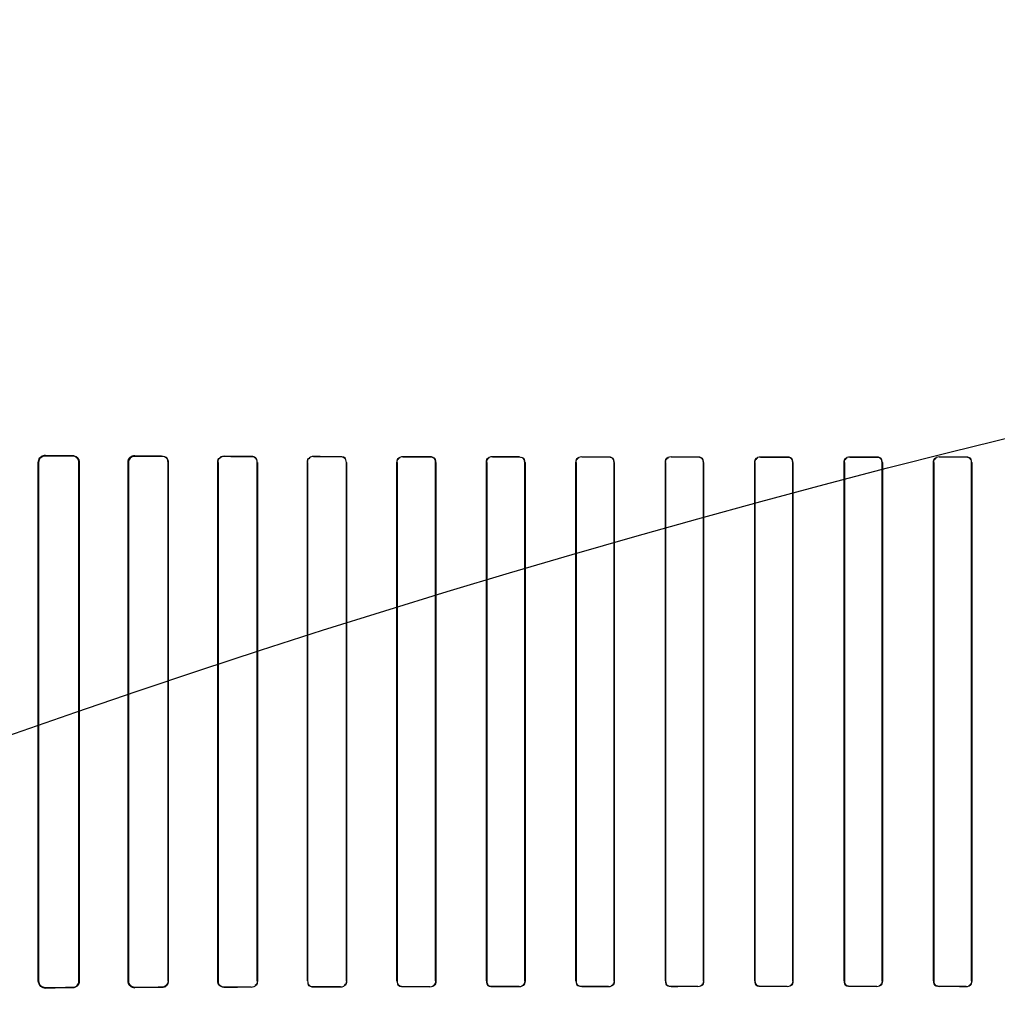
# Model space of a CAD drawing. Header units: millimetres. Extents: x 0 to 297, y 0 to 210.
# Tile 134 of 256: x 56.462 to 56.736, y 157.677 to 157.953. Entities that reach past the tile are written whole.
import ezdxf

# ---------------------------------------------------------------- set-up
doc = ezdxf.new("R2010")
doc.units = ezdxf.units.MM
doc.header["$LTSCALE"] = 16.335
doc.layers.get('0').update_dxf_attribs({"linetype": 'CONTINUOUS'})
for name, color, linetype in [('AXES_REF', 7, 'CONTINUOUS'), ('INTFCLR_1', 7, 'CONTINUOUS'), ('INTFCLR_72935', 7, 'CONTINUOUS')]:
    doc.layers.add(name, color=color, linetype=linetype)

msp = doc.modelspace()

# ---------------------------------------------------------------- linework, layer by layer
at = {"color": 7, "linetype": 'Continuous'}
for radius in [4.84791, 4.8475, 4.81646]:
    msp.add_circle((57.44573, 154.95648), radius, dxfattribs=at)
msp.add_arc((57.44573, 154.95648), 4.8, 278.27713, 261.72287, dxfattribs=at)
at = {"layer": 'AXES_REF', "color": 9, "linetype": 'Continuous'}
for radius in [4.42226, 2.96429]:
    msp.add_circle((57.44573, 154.95648), radius, dxfattribs=at)
at = {"layer": 'AXES_REF', "color": 7, "linetype": 'Continuous'}
msp.add_arc((57.44573, 154.95648), 4.91, 143.27538, 36.72462, dxfattribs=at)
at = {"layer": 'INTFCLR_1', "color": 7, "linetype": 'Continuous'}
for p, q in [((56.46873, 157.83078), (56.46934, 157.83087)), ((56.46934, 157.68207), (56.46873, 157.68217))]:
    msp.add_line(p, q, dxfattribs=at)
at = {"layer": 'INTFCLR_1', "color": 9, "linetype": 'Continuous'}
for p, q in [((56.46934, 157.83096), (56.46934, 157.83087)), ((56.47684, 157.83084), (56.47684, 157.83093)), ((56.49434, 157.83085), (56.49434, 157.83078)), ((56.50184, 157.83075), (56.50184, 157.83083)), ((56.51934, 157.83077), (56.51934, 157.8307)), ((56.52684, 157.83068), (56.52684, 157.83075)), ((56.54434, 157.83071), (56.54434, 157.83064)), ((56.55184, 157.83063), (56.55184, 157.83069)), ((56.56934, 157.83066), (56.56934, 157.8306)), ((56.57684, 157.83059), (56.57684, 157.83064)), ((56.59434, 157.83062), (56.59434, 157.83056)), ((56.60184, 157.83055), (56.60184, 157.83061)), ((56.61934, 157.83059), (56.61934, 157.83054)), ((56.62684, 157.83053), (56.62684, 157.83058)), ((56.64434, 157.83057), (56.64434, 157.83052)), ((56.65184, 157.83052), (56.65184, 157.83057)), ((56.66934, 157.83056), (56.66934, 157.83051)), ((56.67684, 157.83051), (56.67684, 157.83056)), ((56.69434, 157.83056), (56.69434, 157.83051)), ((56.70184, 157.83051), (56.70184, 157.83056)), ((56.71934, 157.83057), (56.71934, 157.83052)), ((56.72684, 157.83052), (56.72684, 157.83057)), ((56.46743, 157.82897), (56.46734, 157.82897)), ((56.47879, 157.82897), (56.4787, 157.82897)), ((56.49253, 157.82897), (56.49245, 157.82897)), ((56.50369, 157.82897), (56.50362, 157.82897)), ((56.5176, 157.82897), (56.51754, 157.82897)), ((56.52861, 157.82897), (56.52855, 157.82897)), ((56.54266, 157.82897), (56.5426, 157.82897)), ((56.55356, 157.82897), (56.5535, 157.82897)), ((56.56771, 157.82897), (56.56765, 157.82897)), ((56.57851, 157.82897), (56.57845, 157.82897)), ((56.59275, 157.82897), (56.59269, 157.82897)), ((56.60348, 157.82897), (56.60342, 157.82897)), ((56.61777, 157.82897), (56.61772, 157.82897)), ((56.62845, 157.82897), (56.6284, 157.82897)), ((56.64279, 157.82897), (56.64274, 157.82897)), ((56.65344, 157.82897), (56.65338, 157.82897)), ((56.6678, 157.82897), (56.66775, 157.82897)), ((56.67843, 157.82897), (56.67838, 157.82897)), ((56.6928, 157.82897), (56.69275, 157.82897)), ((56.70343, 157.82897), (56.70338, 157.82897)), ((56.7178, 157.82897), (56.71774, 157.82897)), ((56.72844, 157.82897), (56.72839, 157.82897)), ((56.46734, 157.68397), (56.46743, 157.68397)), ((56.4787, 157.68397), (56.47879, 157.68397)), ((56.49245, 157.68397), (56.49253, 157.68397)), ((56.50362, 157.68397), (56.50369, 157.68397)), ((56.51754, 157.68397), (56.5176, 157.68397)), ((56.52855, 157.68397), (56.52861, 157.68397)), ((56.5426, 157.68397), (56.54266, 157.68397)), ((56.5535, 157.68397), (56.55356, 157.68397)), ((56.56765, 157.68397), (56.56771, 157.68397)), ((56.57845, 157.68397), (56.57851, 157.68397)), ((56.59269, 157.68397), (56.59275, 157.68397)), ((56.60342, 157.68397), (56.60348, 157.68397)), ((56.61772, 157.68397), (56.61777, 157.68397)), ((56.6284, 157.68397), (56.62845, 157.68397)), ((56.64274, 157.68397), (56.64279, 157.68397)), ((56.65338, 157.68397), (56.65344, 157.68397)), ((56.66775, 157.68397), (56.6678, 157.68397)), ((56.67838, 157.68397), (56.67843, 157.68397)), ((56.69275, 157.68397), (56.6928, 157.68397)), ((56.70338, 157.68397), (56.70343, 157.68397)), ((56.71774, 157.68397), (56.7178, 157.68397)), ((56.72839, 157.68397), (56.72844, 157.68397)), ((56.46934, 157.68207), (56.46934, 157.68198)), ((56.47684, 157.68202), (56.47684, 157.6821)), ((56.49434, 157.68216), (56.49434, 157.68209)), ((56.50184, 157.68212), (56.50184, 157.68219)), ((56.51934, 157.68224), (56.51934, 157.68217)), ((56.52684, 157.68219), (56.52684, 157.68226)), ((56.54434, 157.6823), (56.54434, 157.68224)), ((56.55184, 157.68225), (56.55184, 157.68231)), ((56.56934, 157.68234), (56.56934, 157.68229)), ((56.57684, 157.6823), (56.57684, 157.68236)), ((56.59434, 157.68238), (56.59434, 157.68232)), ((56.60184, 157.68233), (56.60184, 157.68239)), ((56.61934, 157.68241), (56.61934, 157.68235)), ((56.62684, 157.68236), (56.62684, 157.68241)), ((56.64434, 157.68242), (56.64434, 157.68237)), ((56.65184, 157.68237), (56.65184, 157.68243)), ((56.66934, 157.68243), (56.66934, 157.68238)), ((56.67684, 157.68238), (56.67684, 157.68243)), ((56.69434, 157.68243), (56.69434, 157.68238)), ((56.70184, 157.68238), (56.70184, 157.68243)), ((56.71934, 157.68243), (56.71934, 157.68237)), ((56.72684, 157.68237), (56.72684, 157.68242))]:
    msp.add_line(p, q, dxfattribs=at)
at = {"layer": 'INTFCLR_1', "color": 6, "linetype": 'Continuous'}
for p, q in [((56.46734, 157.68397), (56.46734, 157.82897)), ((56.46743, 157.68397), (56.46743, 157.82897)), ((56.4787, 157.82897), (56.4787, 157.68397)), ((56.47879, 157.82897), (56.47879, 157.68397)), ((56.49245, 157.68397), (56.49245, 157.82897)), ((56.49253, 157.68397), (56.49253, 157.82897)), ((56.50362, 157.82897), (56.50362, 157.68397)), ((56.50369, 157.82897), (56.50369, 157.68397)), ((56.51754, 157.68397), (56.51754, 157.82897)), ((56.5176, 157.68397), (56.5176, 157.82897)), ((56.52855, 157.82897), (56.52855, 157.68397)), ((56.52861, 157.82897), (56.52861, 157.68397)), ((56.5426, 157.68397), (56.5426, 157.82897)), ((56.54266, 157.68397), (56.54266, 157.82897)), ((56.5535, 157.82897), (56.5535, 157.68397)), ((56.55356, 157.82897), (56.55356, 157.68397)), ((56.56765, 157.68397), (56.56765, 157.82897)), ((56.56771, 157.68397), (56.56771, 157.82897)), ((56.57845, 157.82897), (56.57845, 157.68397)), ((56.57851, 157.82897), (56.57851, 157.68397)), ((56.59269, 157.68397), (56.59269, 157.82897)), ((56.59275, 157.68397), (56.59275, 157.82897)), ((56.60342, 157.82897), (56.60342, 157.68397)), ((56.60348, 157.82897), (56.60348, 157.68397)), ((56.61772, 157.68397), (56.61772, 157.82897)), ((56.61777, 157.68397), (56.61777, 157.82897)), ((56.6284, 157.82897), (56.6284, 157.68397)), ((56.62845, 157.82897), (56.62845, 157.68397)), ((56.64274, 157.68397), (56.64274, 157.82897)), ((56.64279, 157.68397), (56.64279, 157.82897)), ((56.65338, 157.82897), (56.65338, 157.68397)), ((56.65344, 157.82897), (56.65344, 157.68397)), ((56.66775, 157.68397), (56.66775, 157.82897)), ((56.6678, 157.68397), (56.6678, 157.82897)), ((56.67838, 157.82897), (56.67838, 157.68397)), ((56.67843, 157.82897), (56.67843, 157.68397)), ((56.69275, 157.68397), (56.69275, 157.82897)), ((56.6928, 157.68397), (56.6928, 157.82897)), ((56.70338, 157.82897), (56.70338, 157.68397)), ((56.70343, 157.82897), (56.70343, 157.68397)), ((56.71774, 157.68397), (56.71774, 157.82897)), ((56.7178, 157.68397), (56.7178, 157.82897)), ((56.72839, 157.82897), (56.72839, 157.68397)), ((56.72844, 157.82897), (56.72844, 157.68397))]:
    msp.add_line(p, q, dxfattribs=at)
for centre, major_axis, start_param, end_param in [((56.68559, 157.83147), (0.26078, 0), -2.548571, -2.498918), ((56.68559, 157.83147), (0.27578, 0), -2.472123, -2.429437), ((56.68559, 157.83147), (0.26078, 0), -2.394089, -2.352695), ((56.68559, 157.83147), (0.27578, 0), -2.337129, -2.300034), ((56.68559, 157.83147), (0.26078, 0), -2.262072, -2.225293), ((56.68559, 157.83147), (0.27578, 0), -2.217858, -2.184193), ((56.68559, 157.83147), (0.26078, 0), -2.143198, -2.109347), ((56.68559, 157.83147), (0.27578, 0), -2.10853, -2.077154), ((56.68559, 157.83147), (0.26078, 0), -2.032847, -2.000965), ((56.68559, 157.83147), (0.27578, 0), -2.005937, -1.976148), ((56.68559, 157.83147), (0.26078, 0), -1.928279, -1.897747), ((56.68559, 157.83147), (0.27578, 0), -1.908037, -1.879358), ((56.68559, 157.83147), (0.26078, 0), -1.827661, -1.798036), ((56.68559, 157.83147), (0.27578, 0), -1.8134, -1.785477), ((56.68559, 157.83147), (0.26078, 0), -1.729645, -1.700582), ((56.68559, 157.83147), (0.27578, 0), -1.720938, -1.693486), ((56.68559, 157.83147), (0.26078, 0), -1.633151, -1.604356), ((56.68559, 157.83147), (0.27578, 0), -1.629755, -1.60253), ((56.68559, 157.83147), (0.26078, 0), -1.537236, -1.508442), ((56.68559, 157.83147), (0.27578, 0), -1.539062, -1.511838), ((56.68559, 157.83147), (0.26078, 0), -1.441011, -1.411947), ((56.68559, 157.83147), (0.27578, 0), -1.448107, -1.420655), ((56.68559, 157.68147), (0.27578, 0), 2.429437, 2.472123), ((56.68559, 157.68147), (0.26078, 0), 2.498918, 2.548571), ((56.68559, 157.68147), (0.27578, 0), 2.300034, 2.337129), ((56.68559, 157.68147), (0.26078, 0), 2.352695, 2.394089), ((56.68559, 157.68147), (0.27578, 0), 2.184193, 2.217858), ((56.68559, 157.68147), (0.26078, 0), 2.225293, 2.262072), ((56.68559, 157.68147), (0.27578, 0), 2.077154, 2.10853), ((56.68559, 157.68147), (0.26078, 0), 2.109347, 2.143198), ((56.68559, 157.68147), (0.27578, 0), 1.976148, 2.005937), ((56.68559, 157.68147), (0.26078, 0), 2.000965, 2.032847), ((56.68559, 157.68147), (0.27578, 0), 1.879358, 1.908037), ((56.68559, 157.68147), (0.26078, 0), 1.897747, 1.928279), ((56.68559, 157.68147), (0.27578, 0), 1.785477, 1.8134), ((56.68559, 157.68147), (0.26078, 0), 1.798036, 1.827661), ((56.68559, 157.68147), (0.27578, 0), 1.693486, 1.720938), ((56.68559, 157.68147), (0.26078, 0), 1.700582, 1.729645), ((56.68559, 157.68147), (0.27578, 0), 1.60253, 1.629755), ((56.68559, 157.68147), (0.26078, 0), 1.604356, 1.633151), ((56.68559, 157.68147), (0.27578, 0), 1.511838, 1.539062), ((56.68559, 157.68147), (0.26078, 0), 1.508442, 1.537236), ((56.68559, 157.68147), (0.27578, 0), 1.420655, 1.448107), ((56.68559, 157.68147), (0.26078, 0), 1.411947, 1.441011)]:
    msp.add_ellipse(centre, major_axis=major_axis, ratio=0.003491, start_param=start_param, end_param=end_param, dxfattribs=at)
for points, knots in [([(56.46734, 157.82897), (56.46734, 157.82942), (56.4677, 157.83047), (56.46877, 157.83097), (56.46934, 157.83096)], [0, 0, 0, 0, 0.44214, 1, 1, 1, 1]), ([(56.47684, 157.83093), (56.47732, 157.83092), (56.47835, 157.83052), (56.47879, 157.82948), (56.47879, 157.82897)], [0, 0, 0, 0, 0.483896, 1, 1, 1, 1]), ([(56.47684, 157.83084), (56.47729, 157.83084), (56.47827, 157.83047), (56.4787, 157.82948), (56.4787, 157.82897)], [0, 0, 0, 0, 0.468636, 1, 1, 1, 1]), ([(56.49245, 157.82897), (56.49245, 157.82943), (56.49283, 157.83043), (56.49384, 157.83085), (56.49434, 157.83085)], [0, 0, 0, 0, 0.479865, 1, 1, 1, 1]), ([(56.49253, 157.82897), (56.49253, 157.82943), (56.49291, 157.83039), (56.49387, 157.83078), (56.49434, 157.83078)], [0, 0, 0, 0, 0.493347, 1, 1, 1, 1]), ([(56.50184, 157.83083), (56.50232, 157.83082), (56.5033, 157.83042), (56.50369, 157.82944), (56.50369, 157.82897)], [0, 0, 0, 0, 0.507763, 1, 1, 1, 1]), ([(56.51754, 157.82897), (56.51754, 157.82944), (56.51793, 157.83039), (56.51889, 157.83077), (56.51934, 157.83077)], [0, 0, 0, 0, 0.505818, 1, 1, 1, 1]), ([(56.46934, 157.68198), (56.46889, 157.68198), (56.46784, 157.68233), (56.46734, 157.6834), (56.46734, 157.68397)], [0, 0, 0, 0, 0.443199, 1, 1, 1, 1]), ([(56.4787, 157.68397), (56.4787, 157.68352), (56.47833, 157.68253), (56.47734, 157.6821), (56.47684, 157.6821)], [0, 0, 0, 0, 0.47628, 1, 1, 1, 1]), ([(56.47879, 157.68397), (56.47879, 157.68351), (56.47842, 157.68248), (56.47738, 157.68202), (56.47684, 157.68202)], [0, 0, 0, 0, 0.461169, 1, 1, 1, 1]), ([(56.49434, 157.68209), (56.49385, 157.68209), (56.49284, 157.6825), (56.49245, 157.6835), (56.49245, 157.68397)], [0, 0, 0, 0, 0.511873, 1, 1, 1, 1]), ([(56.49434, 157.68216), (56.49387, 157.68216), (56.49291, 157.68255), (56.49253, 157.68352), (56.49253, 157.68397)], [0, 0, 0, 0, 0.507364, 1, 1, 1, 1]), ([(56.50362, 157.68397), (56.50362, 157.68351), (56.50324, 157.68257), (56.50229, 157.68219), (56.50184, 157.68219)], [0, 0, 0, 0, 0.502703, 1, 1, 1, 1]), ([(56.50369, 157.68397), (56.50369, 157.6835), (56.5033, 157.68252), (56.50232, 157.68212), (56.50184, 157.68212)], [0, 0, 0, 0, 0.493955, 1, 1, 1, 1]), ([(56.51934, 157.68217), (56.51889, 157.68217), (56.51793, 157.68255), (56.51754, 157.6835), (56.51754, 157.68397)], [0, 0, 0, 0, 0.492783, 1, 1, 1, 1])]:
    msp.add_open_spline(points, degree=3, knots=knots, dxfattribs=at)
at = {"layer": 'INTFCLR_1', "color": 7, "linetype": 'Continuous'}
for points, knots in [([(56.46743, 157.82897), (56.46743, 157.82948), (56.46787, 157.83051), (56.46888, 157.83087), (56.46934, 157.83087)], [0, 0, 0, 0, 0.524903, 1, 1, 1, 1]), ([(56.46934, 157.68207), (56.46888, 157.68207), (56.46787, 157.68243), (56.46743, 157.68346), (56.46743, 157.68397)], [0, 0, 0, 0, 0.470755, 1, 1, 1, 1])]:
    msp.add_open_spline(points, degree=3, knots=knots, dxfattribs=at)
for points in [[(56.46743, 157.82897), (56.46743, 157.82951), (56.4676, 157.83026), (56.46811, 157.83043)], [(56.46873, 157.68217), (56.46823, 157.68233), (56.46758, 157.68271), (56.46758, 157.68323)]]:
    msp.add_open_spline(points, degree=3, dxfattribs=at)
at = {"layer": 'INTFCLR_1', "color": 6, "linetype": 'Continuous'}
for points in [[(56.50184, 157.83075), (56.50232, 157.83075), (56.50315, 157.83065), (56.50315, 157.83018)], [(56.5176, 157.82897), (56.5176, 157.82942), (56.51769, 157.83022), (56.51814, 157.83022)], [(56.52684, 157.83075), (56.52737, 157.83075), (56.52827, 157.83056), (56.52827, 157.83002)], [(56.52684, 157.83068), (56.52735, 157.83068), (56.52821, 157.83051), (56.52821, 157.83)], [(56.5426, 157.82897), (56.5426, 157.82943), (56.54269, 157.83024), (56.54316, 157.83024)], [(56.54266, 157.82897), (56.54266, 157.82942), (56.54276, 157.83021), (56.54321, 157.83021)], [(56.55184, 157.83069), (56.55235, 157.83069), (56.5532, 157.83052), (56.5532, 157.83002)], [(56.55184, 157.83063), (56.55238, 157.83063), (56.55325, 157.83038), (56.55325, 157.82984)], [(56.56765, 157.82897), (56.56765, 157.82943), (56.56776, 157.83023), (56.56822, 157.83023)], [(56.56771, 157.82897), (56.56771, 157.8295), (56.56796, 157.83036), (56.56849, 157.83036)], [(56.57684, 157.83064), (56.57733, 157.83064), (56.57815, 157.83049), (56.57815, 157.83001)], [(56.57684, 157.83059), (56.57736, 157.83059), (56.5782, 157.83035), (56.5782, 157.82983)], [(56.59269, 157.82897), (56.59269, 157.82943), (56.5928, 157.83022), (56.59326, 157.83021)], [(56.59275, 157.82897), (56.59275, 157.8295), (56.593, 157.83034), (56.59353, 157.83034)], [(56.60184, 157.83055), (56.60234, 157.83055), (56.60317, 157.83033), (56.60317, 157.82983)], [(56.60348, 157.82897), (56.60348, 157.82943), (56.60336, 157.83022), (56.6029, 157.83022)], [(56.61772, 157.82897), (56.61772, 157.82942), (56.61784, 157.8302), (56.61829, 157.8302)], [(56.61777, 157.82897), (56.61777, 157.8295), (56.61804, 157.83033), (56.61857, 157.83033)], [(56.62684, 157.83053), (56.62733, 157.83053), (56.62814, 157.83032), (56.62814, 157.82983)], [(56.62845, 157.82897), (56.62845, 157.82943), (56.62833, 157.83021), (56.62787, 157.83021)], [(56.64274, 157.82897), (56.64274, 157.82947), (56.64295, 157.8303), (56.64345, 157.8303)], [(56.64279, 157.82897), (56.64279, 157.82949), (56.64306, 157.83032), (56.64359, 157.83032)], [(56.65184, 157.83052), (56.65233, 157.83052), (56.65313, 157.83031), (56.65313, 157.82982)], [(56.65344, 157.82897), (56.65344, 157.82943), (56.65331, 157.83021), (56.65285, 157.83021)], [(56.66775, 157.82897), (56.66775, 157.82947), (56.66796, 157.8303), (56.66846, 157.8303)], [(56.6678, 157.82897), (56.6678, 157.82949), (56.66807, 157.83032), (56.66859, 157.83032)], [(56.67684, 157.83051), (56.67733, 157.83051), (56.67812, 157.83031), (56.67812, 157.82982)], [(56.67843, 157.82897), (56.67843, 157.82942), (56.6783, 157.8302), (56.67785, 157.8302)], [(56.69275, 157.82897), (56.69275, 157.82947), (56.69296, 157.83029), (56.69346, 157.83029)], [(56.6928, 157.82897), (56.6928, 157.82949), (56.69307, 157.83031), (56.69358, 157.83031)], [(56.70184, 157.83051), (56.70233, 157.83051), (56.70312, 157.83031), (56.70312, 157.82982)], [(56.70343, 157.82897), (56.70343, 157.82943), (56.7033, 157.83021), (56.70284, 157.83021)], [(56.71774, 157.82897), (56.71774, 157.82947), (56.71795, 157.8303), (56.71845, 157.8303)], [(56.7178, 157.82897), (56.7178, 157.82949), (56.71806, 157.83032), (56.71858, 157.83032)], [(56.72684, 157.83052), (56.72733, 157.83052), (56.72813, 157.83031), (56.72813, 157.82982)], [(56.72844, 157.82897), (56.72844, 157.82943), (56.72831, 157.83021), (56.72786, 157.83021)], [(56.52855, 157.68397), (56.52855, 157.68352), (56.52846, 157.68273), (56.52801, 157.68272)], [(56.52861, 157.68397), (56.52861, 157.68351), (56.52853, 157.68269), (56.52807, 157.68269)], [(56.5535, 157.68397), (56.5535, 157.68352), (56.5534, 157.68274), (56.55295, 157.68274)], [(56.55356, 157.68397), (56.55356, 157.68351), (56.55346, 157.6827), (56.553, 157.6827)], [(56.57845, 157.68397), (56.57845, 157.68344), (56.5782, 157.68259), (56.57767, 157.68259)], [(56.57851, 157.68397), (56.57851, 157.68351), (56.5784, 157.68272), (56.57795, 157.68272)], [(56.60342, 157.68397), (56.60342, 157.68344), (56.60316, 157.6826), (56.60263, 157.6826)], [(56.60348, 157.68397), (56.60348, 157.68352), (56.60336, 157.68273), (56.60291, 157.68273)], [(56.61772, 157.68397), (56.61772, 157.68351), (56.61785, 157.68272), (56.6183, 157.68273)], [(56.6284, 157.68397), (56.6284, 157.68345), (56.62813, 157.68262), (56.62761, 157.68261)], [(56.62845, 157.68397), (56.62845, 157.68347), (56.62825, 157.68263), (56.62774, 157.68263)], [(56.64274, 157.68397), (56.64274, 157.68351), (56.64287, 157.68273), (56.64333, 157.68273)], [(56.65338, 157.68397), (56.65338, 157.68345), (56.65312, 157.68263), (56.6526, 157.68263)], [(56.65344, 157.68397), (56.65344, 157.68347), (56.65323, 157.68264), (56.65273, 157.68264)], [(56.66775, 157.68397), (56.66775, 157.68351), (56.66788, 157.68273), (56.66834, 157.68273)], [(56.67838, 157.68397), (56.67838, 157.68345), (56.67811, 157.68263), (56.6776, 157.68263)], [(56.67843, 157.68397), (56.67843, 157.68347), (56.67822, 157.68265), (56.67772, 157.68265)], [(56.69275, 157.68397), (56.69275, 157.68352), (56.69288, 157.68274), (56.69333, 157.68274)], [(56.70338, 157.68397), (56.70338, 157.68345), (56.70311, 157.68263), (56.70259, 157.68263)], [(56.70343, 157.68397), (56.70343, 157.68347), (56.70322, 157.68265), (56.70272, 157.68265)], [(56.71774, 157.68397), (56.71774, 157.68351), (56.71788, 157.68273), (56.71833, 157.68273)], [(56.72839, 157.68397), (56.72839, 157.68345), (56.72812, 157.68262), (56.72759, 157.68262)], [(56.72844, 157.68397), (56.72844, 157.68347), (56.72824, 157.68264), (56.72773, 157.68264)], [(56.51934, 157.68224), (56.51882, 157.68224), (56.51794, 157.68242), (56.51794, 157.68294)], [(56.54434, 157.68224), (56.54383, 157.68224), (56.54295, 157.68241), (56.54295, 157.68292)], [(56.54434, 157.6823), (56.54385, 157.6823), (56.54301, 157.68246), (56.54301, 157.68295)], [(56.56934, 157.68234), (56.56882, 157.68234), (56.56796, 157.68258), (56.56796, 157.68311)], [(56.56934, 157.68229), (56.56885, 157.68229), (56.56801, 157.68244), (56.56801, 157.68293)], [(56.59434, 157.68238), (56.59383, 157.68238), (56.593, 157.6826), (56.593, 157.68311)], [(56.59434, 157.68232), (56.59387, 157.68232), (56.59306, 157.68246), (56.59306, 157.68294)], [(56.61934, 157.68241), (56.61884, 157.68241), (56.61803, 157.68262), (56.61803, 157.68311)], [(56.64434, 157.68242), (56.64385, 157.68242), (56.64305, 157.68263), (56.64305, 157.68312)], [(56.66934, 157.68243), (56.66886, 157.68243), (56.66806, 157.68263), (56.66806, 157.68312)], [(56.69434, 157.68243), (56.69386, 157.68243), (56.69306, 157.68264), (56.69306, 157.68312)], [(56.71934, 157.68243), (56.71885, 157.68243), (56.71805, 157.68263), (56.71805, 157.68312)]]:
    msp.add_open_spline(points, degree=3, dxfattribs=at)
at = {"layer": 'INTFCLR_72935', "color": 7, "linetype": 'Continuous'}
for p, q in [((56.46934, 157.83087), (56.46873, 157.83078)), ((56.49372, 157.83075), (56.49434, 157.83085)), ((56.46873, 157.68217), (56.46934, 157.68207))]:
    msp.add_line(p, q, dxfattribs=at)
at = {"layer": 'INTFCLR_72935', "color": 9, "linetype": 'Continuous'}
for p, q in [((56.46934, 157.83087), (56.46934, 157.83096)), ((56.47684, 157.83093), (56.47684, 157.83084)), ((56.49434, 157.83078), (56.49434, 157.83085)), ((56.50184, 157.83083), (56.50184, 157.83075)), ((56.51934, 157.8307), (56.51934, 157.83077)), ((56.52684, 157.83075), (56.52684, 157.83068)), ((56.54434, 157.83064), (56.54434, 157.83071)), ((56.55184, 157.83069), (56.55184, 157.83063)), ((56.56934, 157.8306), (56.56934, 157.83066)), ((56.57684, 157.83064), (56.57684, 157.83059)), ((56.59434, 157.83056), (56.59434, 157.83062)), ((56.60184, 157.83061), (56.60184, 157.83055)), ((56.61934, 157.83054), (56.61934, 157.83059)), ((56.62684, 157.83058), (56.62684, 157.83053)), ((56.64434, 157.83052), (56.64434, 157.83057)), ((56.65184, 157.83057), (56.65184, 157.83052)), ((56.66934, 157.83051), (56.66934, 157.83056)), ((56.67684, 157.83056), (56.67684, 157.83051)), ((56.69434, 157.83051), (56.69434, 157.83056)), ((56.70184, 157.83056), (56.70184, 157.83051)), ((56.71934, 157.83052), (56.71934, 157.83057)), ((56.72684, 157.83057), (56.72684, 157.83052)), ((56.46734, 157.82897), (56.46743, 157.82897)), ((56.4787, 157.82897), (56.47879, 157.82897)), ((56.49245, 157.82897), (56.49253, 157.82897)), ((56.50362, 157.82897), (56.50369, 157.82897)), ((56.51754, 157.82897), (56.5176, 157.82897)), ((56.52855, 157.82897), (56.52861, 157.82897)), ((56.5426, 157.82897), (56.54266, 157.82897)), ((56.5535, 157.82897), (56.55356, 157.82897)), ((56.56765, 157.82897), (56.56771, 157.82897)), ((56.57845, 157.82897), (56.57851, 157.82897)), ((56.59269, 157.82897), (56.59275, 157.82897)), ((56.60342, 157.82897), (56.60348, 157.82897)), ((56.61772, 157.82897), (56.61777, 157.82897)), ((56.6284, 157.82897), (56.62845, 157.82897)), ((56.64274, 157.82897), (56.64279, 157.82897)), ((56.65338, 157.82897), (56.65344, 157.82897)), ((56.66775, 157.82897), (56.6678, 157.82897)), ((56.67838, 157.82897), (56.67843, 157.82897)), ((56.69275, 157.82897), (56.6928, 157.82897)), ((56.70338, 157.82897), (56.70343, 157.82897)), ((56.71774, 157.82897), (56.7178, 157.82897)), ((56.72839, 157.82897), (56.72844, 157.82897)), ((56.46743, 157.68397), (56.46734, 157.68397)), ((56.47879, 157.68397), (56.4787, 157.68397)), ((56.49253, 157.68397), (56.49245, 157.68397)), ((56.50369, 157.68397), (56.50362, 157.68397)), ((56.5176, 157.68397), (56.51754, 157.68397)), ((56.52861, 157.68397), (56.52855, 157.68397)), ((56.54266, 157.68397), (56.5426, 157.68397)), ((56.55356, 157.68397), (56.5535, 157.68397)), ((56.56771, 157.68397), (56.56765, 157.68397)), ((56.57851, 157.68397), (56.57845, 157.68397)), ((56.59275, 157.68397), (56.59269, 157.68397)), ((56.60348, 157.68397), (56.60342, 157.68397)), ((56.61777, 157.68397), (56.61772, 157.68397)), ((56.62845, 157.68397), (56.6284, 157.68397)), ((56.64279, 157.68397), (56.64274, 157.68397)), ((56.65344, 157.68397), (56.65338, 157.68397)), ((56.6678, 157.68397), (56.66775, 157.68397)), ((56.67843, 157.68397), (56.67838, 157.68397)), ((56.6928, 157.68397), (56.69275, 157.68397)), ((56.70343, 157.68397), (56.70338, 157.68397)), ((56.7178, 157.68397), (56.71774, 157.68397)), ((56.72844, 157.68397), (56.72839, 157.68397)), ((56.46934, 157.68198), (56.46934, 157.68207)), ((56.47684, 157.6821), (56.47684, 157.68202)), ((56.49434, 157.68209), (56.49434, 157.68216)), ((56.50184, 157.68219), (56.50184, 157.68212)), ((56.51934, 157.68217), (56.51934, 157.68224)), ((56.52684, 157.68226), (56.52684, 157.68219)), ((56.54434, 157.68224), (56.54434, 157.6823)), ((56.55184, 157.68231), (56.55184, 157.68225)), ((56.56934, 157.68229), (56.56934, 157.68234)), ((56.57684, 157.68236), (56.57684, 157.6823)), ((56.59434, 157.68232), (56.59434, 157.68238)), ((56.60184, 157.68239), (56.60184, 157.68233)), ((56.61934, 157.68235), (56.61934, 157.68241)), ((56.62684, 157.68241), (56.62684, 157.68236)), ((56.64434, 157.68237), (56.64434, 157.68242)), ((56.65184, 157.68243), (56.65184, 157.68237)), ((56.66934, 157.68238), (56.66934, 157.68243)), ((56.67684, 157.68243), (56.67684, 157.68238)), ((56.69434, 157.68238), (56.69434, 157.68243)), ((56.70184, 157.68243), (56.70184, 157.68238)), ((56.71934, 157.68237), (56.71934, 157.68243)), ((56.72684, 157.68242), (56.72684, 157.68237))]:
    msp.add_line(p, q, dxfattribs=at)
at = {"layer": 'INTFCLR_72935', "color": 6, "linetype": 'Continuous'}
for p, q in [((56.46734, 157.82897), (56.46734, 157.68397)), ((56.46743, 157.82897), (56.46743, 157.68397)), ((56.4787, 157.68397), (56.4787, 157.82897)), ((56.47879, 157.68397), (56.47879, 157.82897)), ((56.49245, 157.82897), (56.49245, 157.68397)), ((56.49253, 157.82897), (56.49253, 157.68397)), ((56.50362, 157.68397), (56.50362, 157.82897)), ((56.50369, 157.68397), (56.50369, 157.82897)), ((56.51754, 157.82897), (56.51754, 157.68397)), ((56.5176, 157.82897), (56.5176, 157.68397)), ((56.52855, 157.68397), (56.52855, 157.82897)), ((56.52861, 157.68397), (56.52861, 157.82897)), ((56.5426, 157.82897), (56.5426, 157.68397)), ((56.54266, 157.82897), (56.54266, 157.68397)), ((56.5535, 157.68397), (56.5535, 157.82897)), ((56.55356, 157.68397), (56.55356, 157.82897)), ((56.56765, 157.82897), (56.56765, 157.68397)), ((56.56771, 157.82897), (56.56771, 157.68397)), ((56.57845, 157.68397), (56.57845, 157.82897)), ((56.57851, 157.68397), (56.57851, 157.82897)), ((56.59269, 157.82897), (56.59269, 157.68397)), ((56.59275, 157.82897), (56.59275, 157.68397)), ((56.60342, 157.68397), (56.60342, 157.82897)), ((56.60348, 157.68397), (56.60348, 157.82897)), ((56.61772, 157.82897), (56.61772, 157.68397)), ((56.61777, 157.82897), (56.61777, 157.68397)), ((56.6284, 157.68397), (56.6284, 157.82897)), ((56.62845, 157.68397), (56.62845, 157.82897)), ((56.64274, 157.82897), (56.64274, 157.68397)), ((56.64279, 157.82897), (56.64279, 157.68397)), ((56.65338, 157.68397), (56.65338, 157.82897)), ((56.65344, 157.68397), (56.65344, 157.82897)), ((56.66775, 157.82897), (56.66775, 157.68397)), ((56.6678, 157.82897), (56.6678, 157.68397)), ((56.67838, 157.68397), (56.67838, 157.82897)), ((56.67843, 157.68397), (56.67843, 157.82897)), ((56.69275, 157.82897), (56.69275, 157.68397)), ((56.6928, 157.82897), (56.6928, 157.68397)), ((56.70338, 157.68397), (56.70338, 157.82897)), ((56.70343, 157.68397), (56.70343, 157.82897)), ((56.71774, 157.82897), (56.71774, 157.68397)), ((56.7178, 157.82897), (56.7178, 157.68397)), ((56.72839, 157.68397), (56.72839, 157.82897)), ((56.72844, 157.68397), (56.72844, 157.82897))]:
    msp.add_line(p, q, dxfattribs=at)
for centre, major_axis, start_param, end_param in [((56.68559, 157.83147), (0.26078, 0), -2.548571, -2.498918), ((56.68559, 157.83147), (0.27578, 0), -2.472123, -2.429437), ((56.68559, 157.83147), (0.26078, 0), -2.394089, -2.352695), ((56.68559, 157.83147), (0.27578, 0), -2.337129, -2.300034), ((56.68559, 157.83147), (0.26078, 0), -2.262072, -2.225293), ((56.68559, 157.83147), (0.27578, 0), -2.217858, -2.184193), ((56.68559, 157.83147), (0.26078, 0), -2.143198, -2.109347), ((56.68559, 157.83147), (0.27578, 0), -2.10853, -2.077154), ((56.68559, 157.83147), (0.26078, 0), -2.032847, -2.000965), ((56.68559, 157.83147), (0.27578, 0), -2.005937, -1.976148), ((56.68559, 157.83147), (0.26078, 0), -1.928279, -1.897747), ((56.68559, 157.83147), (0.27578, 0), -1.908037, -1.879358), ((56.68559, 157.83147), (0.26078, 0), -1.827661, -1.798036), ((56.68559, 157.83147), (0.27578, 0), -1.8134, -1.785477), ((56.68559, 157.83147), (0.26078, 0), -1.729645, -1.700582), ((56.68559, 157.83147), (0.27578, 0), -1.720938, -1.693486), ((56.68559, 157.83147), (0.26078, 0), -1.633151, -1.604356), ((56.68559, 157.83147), (0.27578, 0), -1.629755, -1.60253), ((56.68559, 157.83147), (0.26078, 0), -1.537236, -1.508442), ((56.68559, 157.83147), (0.27578, 0), -1.539062, -1.511838), ((56.68559, 157.83147), (0.26078, 0), -1.441011, -1.411947), ((56.68559, 157.83147), (0.27578, 0), -1.448107, -1.420655), ((56.68559, 157.68147), (0.27578, 0), 2.429437, 2.472123), ((56.68559, 157.68147), (0.26078, 0), 2.498918, 2.548571), ((56.68559, 157.68147), (0.27578, 0), 2.300034, 2.337129), ((56.68559, 157.68147), (0.26078, 0), 2.352695, 2.394089), ((56.68559, 157.68147), (0.27578, 0), 2.184193, 2.217858), ((56.68559, 157.68147), (0.26078, 0), 2.225293, 2.262072), ((56.68559, 157.68147), (0.27578, 0), 2.077154, 2.10853), ((56.68559, 157.68147), (0.26078, 0), 2.109347, 2.143198), ((56.68559, 157.68147), (0.27578, 0), 1.976148, 2.005937), ((56.68559, 157.68147), (0.26078, 0), 2.000965, 2.032847), ((56.68559, 157.68147), (0.27578, 0), 1.879358, 1.908037), ((56.68559, 157.68147), (0.26078, 0), 1.897747, 1.928279), ((56.68559, 157.68147), (0.27578, 0), 1.785477, 1.8134), ((56.68559, 157.68147), (0.26078, 0), 1.798036, 1.827661), ((56.68559, 157.68147), (0.27578, 0), 1.693486, 1.720938), ((56.68559, 157.68147), (0.26078, 0), 1.700582, 1.729645), ((56.68559, 157.68147), (0.27578, 0), 1.60253, 1.629755), ((56.68559, 157.68147), (0.26078, 0), 1.604356, 1.633151), ((56.68559, 157.68147), (0.27578, 0), 1.511838, 1.539062), ((56.68559, 157.68147), (0.26078, 0), 1.508442, 1.537236), ((56.68559, 157.68147), (0.27578, 0), 1.420655, 1.448107), ((56.68559, 157.68147), (0.26078, 0), 1.411947, 1.441011)]:
    msp.add_ellipse(centre, major_axis=major_axis, ratio=0.003491, start_param=start_param, end_param=end_param, dxfattribs=at)
for points, knots in [([(56.46934, 157.83096), (56.46889, 157.83096), (56.46784, 157.83061), (56.46734, 157.82954), (56.46734, 157.82897)], [0, 0, 0, 0, 0.443199, 1, 1, 1, 1]), ([(56.47684, 157.83093), (56.47731, 157.83092), (56.47834, 157.83054), (56.47879, 157.8295), (56.47879, 157.82897)], [0, 0, 0, 0, 0.472258, 1, 1, 1, 1]), ([(56.4787, 157.82897), (56.4787, 157.82942), (56.47833, 157.83041), (56.47734, 157.83084), (56.47684, 157.83084)], [0, 0, 0, 0, 0.47628, 1, 1, 1, 1]), ([(56.49434, 157.83078), (56.49387, 157.83078), (56.4929, 157.83038), (56.49253, 157.82942), (56.49253, 157.82897)], [0, 0, 0, 0, 0.511057, 1, 1, 1, 1]), ([(56.50184, 157.83083), (56.50232, 157.83082), (56.50331, 157.83041), (56.50369, 157.82943), (56.50369, 157.82897)], [0, 0, 0, 0, 0.512282, 1, 1, 1, 1]), ([(56.46734, 157.68397), (56.46734, 157.68346), (56.46776, 157.6824), (56.46883, 157.68198), (56.46934, 157.68198)], [0, 0, 0, 0, 0.497671, 1, 1, 1, 1]), ([(56.47684, 157.6821), (56.47734, 157.6821), (56.47833, 157.68253), (56.4787, 157.68352), (56.4787, 157.68397)], [0, 0, 0, 0, 0.523423, 1, 1, 1, 1]), ([(56.47879, 157.68397), (56.47879, 157.68345), (56.47835, 157.68241), (56.47732, 157.68202), (56.47684, 157.68202)], [0, 0, 0, 0, 0.522861, 1, 1, 1, 1]), ([(56.49245, 157.68397), (56.49245, 157.68351), (56.49283, 157.68251), (56.49384, 157.68209), (56.49434, 157.68209)], [0, 0, 0, 0, 0.479865, 1, 1, 1, 1]), ([(56.49253, 157.68397), (56.49253, 157.68351), (56.49291, 157.68255), (56.49388, 157.68216), (56.49434, 157.68216)], [0, 0, 0, 0, 0.497304, 1, 1, 1, 1]), ([(56.50369, 157.68397), (56.50369, 157.6835), (56.5033, 157.68252), (56.50232, 157.68212), (56.50184, 157.68212)], [0, 0, 0, 0, 0.495699, 1, 1, 1, 1]), ([(56.51934, 157.68217), (56.51888, 157.68217), (56.51792, 157.68255), (56.51754, 157.68351), (56.51754, 157.68397)], [0, 0, 0, 0, 0.499305, 1, 1, 1, 1])]:
    msp.add_open_spline(points, degree=3, knots=knots, dxfattribs=at)
at = {"layer": 'INTFCLR_72935', "color": 7, "linetype": 'Continuous'}
for points, knots in [([(56.46934, 157.83087), (56.46888, 157.83087), (56.46787, 157.83051), (56.46743, 157.82949), (56.46743, 157.82897)], [0, 0, 0, 0, 0.470755, 1, 1, 1, 1]), ([(56.49434, 157.83085), (56.49385, 157.83085), (56.49284, 157.83044), (56.49245, 157.82944), (56.49245, 157.82897)], [0, 0, 0, 0, 0.511873, 1, 1, 1, 1]), ([(56.46743, 157.68397), (56.46743, 157.68346), (56.46787, 157.68244), (56.46888, 157.68208), (56.46934, 157.68207)], [0, 0, 0, 0, 0.524903, 1, 1, 1, 1])]:
    msp.add_open_spline(points, degree=3, knots=knots, dxfattribs=at)
for points in [[(56.46873, 157.83078), (56.46823, 157.83061), (56.46758, 157.83024), (56.46758, 157.82971)], [(56.49245, 157.82897), (56.49245, 157.8295), (56.49262, 157.83023), (56.49312, 157.8304)], [(56.46743, 157.68397), (56.46743, 157.68343), (56.4676, 157.68268), (56.46811, 157.68251)]]:
    msp.add_open_spline(points, degree=3, dxfattribs=at)
at = {"layer": 'INTFCLR_72935', "color": 6, "linetype": 'Continuous'}
for points in [[(56.50362, 157.82897), (56.50362, 157.82943), (56.50355, 157.83024), (56.50309, 157.83024)], [(56.51754, 157.82897), (56.51754, 157.82944), (56.51762, 157.83027), (56.51809, 157.83027)], [(56.51934, 157.8307), (56.51881, 157.8307), (56.51793, 157.83051), (56.51793, 157.82998)], [(56.52684, 157.83075), (56.52738, 157.83075), (56.52828, 157.83055), (56.52828, 157.83001)], [(56.52855, 157.82897), (56.52855, 157.82943), (56.52846, 157.83022), (56.528, 157.83023)], [(56.5426, 157.82897), (56.5426, 157.82944), (56.5427, 157.83026), (56.54317, 157.83026)], [(56.54434, 157.83064), (56.54385, 157.83065), (56.54301, 157.83048), (56.54301, 157.82999)], [(56.55184, 157.83069), (56.55235, 157.83069), (56.55321, 157.83052), (56.55321, 157.83)], [(56.5535, 157.82897), (56.5535, 157.82942), (56.55339, 157.83021), (56.55294, 157.83021)], [(56.56765, 157.82897), (56.56765, 157.82944), (56.56777, 157.83024), (56.56823, 157.83024)], [(56.56934, 157.8306), (56.56881, 157.8306), (56.56795, 157.83036), (56.56795, 157.82983)], [(56.57845, 157.82897), (56.57845, 157.8295), (56.5782, 157.83036), (56.57766, 157.83036)], [(56.57851, 157.82897), (56.57851, 157.82943), (56.5784, 157.83022), (56.57795, 157.83022)], [(56.59269, 157.82897), (56.59269, 157.82943), (56.59281, 157.83023), (56.59327, 157.83023)], [(56.59434, 157.83056), (56.59383, 157.83056), (56.593, 157.83034), (56.593, 157.82982)], [(56.60342, 157.82897), (56.60342, 157.8295), (56.60316, 157.83034), (56.60263, 157.83034)], [(56.60348, 157.82897), (56.60348, 157.82943), (56.60336, 157.83021), (56.60291, 157.83021)], [(56.61772, 157.82897), (56.61772, 157.82943), (56.61785, 157.83022), (56.6183, 157.83022)], [(56.61934, 157.83054), (56.61884, 157.83054), (56.61802, 157.83032), (56.61802, 157.82982)], [(56.62684, 157.83058), (56.62735, 157.83058), (56.62819, 157.83036), (56.62819, 157.82985)], [(56.6284, 157.82897), (56.6284, 157.82949), (56.62813, 157.83033), (56.62761, 157.83033)], [(56.64274, 157.82897), (56.64274, 157.82943), (56.64287, 157.83021), (56.64333, 157.83021)], [(56.64434, 157.83052), (56.64385, 157.83052), (56.64304, 157.83031), (56.64304, 157.82982)], [(56.65184, 157.83057), (56.65235, 157.83057), (56.65318, 157.83035), (56.65318, 157.82984)], [(56.65338, 157.82897), (56.65338, 157.82949), (56.65312, 157.83032), (56.6526, 157.83032)], [(56.66775, 157.82897), (56.66775, 157.82943), (56.66788, 157.83021), (56.66834, 157.83021)], [(56.66934, 157.83051), (56.66885, 157.83051), (56.66805, 157.8303), (56.66805, 157.82981)], [(56.67684, 157.83056), (56.67734, 157.83056), (56.67817, 157.83035), (56.67817, 157.82984)], [(56.67838, 157.82897), (56.67838, 157.82949), (56.67811, 157.83031), (56.6776, 157.83031)], [(56.69275, 157.82897), (56.69275, 157.82942), (56.69288, 157.8302), (56.69333, 157.8302)], [(56.69434, 157.83051), (56.69385, 157.83051), (56.69306, 157.8303), (56.69306, 157.82981)], [(56.70184, 157.83056), (56.70235, 157.83056), (56.70318, 157.83034), (56.70318, 157.82984)], [(56.70338, 157.82897), (56.70338, 157.82949), (56.70311, 157.83032), (56.70259, 157.83032)], [(56.71774, 157.82897), (56.71774, 157.82943), (56.71788, 157.83021), (56.71833, 157.83021)], [(56.71934, 157.83052), (56.71885, 157.83052), (56.71805, 157.8303), (56.71805, 157.82981)], [(56.72684, 157.83057), (56.72735, 157.83057), (56.72818, 157.83035), (56.72818, 157.82984)], [(56.72839, 157.82897), (56.72839, 157.82949), (56.72812, 157.83032), (56.72759, 157.83032)], [(56.5176, 157.68397), (56.5176, 157.68351), (56.51769, 157.68271), (56.51815, 157.68271)], [(56.52861, 157.68397), (56.52861, 157.6835), (56.52853, 157.68268), (56.52806, 157.68268)], [(56.54266, 157.68397), (56.54266, 157.68352), (56.54277, 157.68272), (56.54322, 157.68272)], [(56.55356, 157.68397), (56.55356, 157.68351), (56.55345, 157.6827), (56.55299, 157.6827)], [(56.56765, 157.68397), (56.56765, 157.68351), (56.56776, 157.68271), (56.56822, 157.68271)], [(56.56771, 157.68397), (56.56771, 157.68352), (56.56782, 157.68274), (56.56827, 157.68274)], [(56.57851, 157.68397), (56.57851, 157.68351), (56.5784, 157.68271), (56.57794, 157.68271)], [(56.59269, 157.68397), (56.59269, 157.68352), (56.5928, 157.68273), (56.59326, 157.68273)], [(56.59275, 157.68397), (56.59275, 157.68344), (56.59301, 157.68259), (56.59354, 157.68259)], [(56.60348, 157.68397), (56.60348, 157.68351), (56.60336, 157.68272), (56.6029, 157.68272)], [(56.61772, 157.68397), (56.61772, 157.68352), (56.61784, 157.68274), (56.61829, 157.68274)], [(56.61777, 157.68397), (56.61777, 157.68345), (56.61804, 157.68261), (56.61857, 157.68261)], [(56.62845, 157.68397), (56.62845, 157.68351), (56.62833, 157.68273), (56.62787, 157.68273)], [(56.64279, 157.68397), (56.64279, 157.68345), (56.64306, 157.68262), (56.64359, 157.68262)], [(56.65344, 157.68397), (56.65344, 157.68351), (56.65331, 157.68273), (56.65285, 157.68273)], [(56.6678, 157.68397), (56.6678, 157.68345), (56.66807, 157.68263), (56.66859, 157.68263)], [(56.67843, 157.68397), (56.67843, 157.68352), (56.6783, 157.68274), (56.67785, 157.68274)], [(56.6928, 157.68397), (56.6928, 157.68345), (56.69307, 157.68263), (56.69358, 157.68263)], [(56.70343, 157.68397), (56.70343, 157.68351), (56.7033, 157.68273), (56.70284, 157.68273)], [(56.7178, 157.68397), (56.7178, 157.68345), (56.71806, 157.68263), (56.71858, 157.68263)], [(56.72844, 157.68397), (56.72844, 157.68351), (56.72831, 157.68273), (56.72786, 157.68273)], [(56.50184, 157.68219), (56.5023, 157.68219), (56.50311, 157.68226), (56.50311, 157.68272)], [(56.52684, 157.68226), (56.52736, 157.68226), (56.52822, 157.68245), (56.52822, 157.68296)], [(56.54434, 157.68224), (56.54382, 157.68224), (56.54294, 157.68242), (56.54294, 157.68294)], [(56.55184, 157.68231), (56.55238, 157.68231), (56.55326, 157.68257), (56.55326, 157.68311)], [(56.57684, 157.68236), (56.57736, 157.68236), (56.57821, 157.68259), (56.57821, 157.68312)], [(56.60184, 157.68239), (56.60235, 157.68239), (56.60317, 157.68261), (56.60317, 157.68312)], [(56.62684, 157.68241), (56.62734, 157.68241), (56.62815, 157.68263), (56.62815, 157.68312)], [(56.64434, 157.68237), (56.64383, 157.68237), (56.643, 157.68259), (56.643, 157.6831)], [(56.65184, 157.68243), (56.65233, 157.68243), (56.65314, 157.68264), (56.65314, 157.68313)], [(56.66934, 157.68238), (56.66883, 157.68238), (56.66801, 157.6826), (56.66801, 157.68311)], [(56.67684, 157.68243), (56.67733, 157.68243), (56.67813, 157.68264), (56.67813, 157.68313)], [(56.69434, 157.68238), (56.69384, 157.68238), (56.69301, 157.68259), (56.69301, 157.6831)], [(56.70184, 157.68243), (56.70233, 157.68243), (56.70313, 157.68264), (56.70313, 157.68313)], [(56.71934, 157.68237), (56.71883, 157.68237), (56.718, 157.68259), (56.718, 157.6831)], [(56.72684, 157.68242), (56.72733, 157.68242), (56.72814, 157.68263), (56.72814, 157.68313)]]:
    msp.add_open_spline(points, degree=3, dxfattribs=at)

doc.saveas('drawing.dxf')
